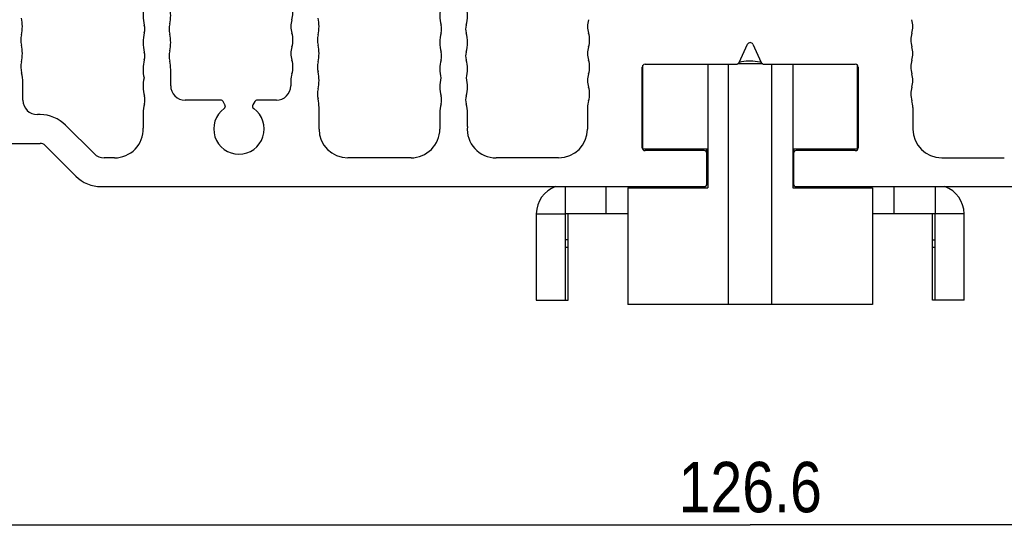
# Model space of a CAD drawing. Header units: millimetres. Extents: x 0 to 594, y 0 to 420.
# Tile 16 of 120: x 75 to 143, y 216 to 252. Entities that reach past the tile are written whole.
import ezdxf

# ---------------------------------------------------------------- set-up
doc = ezdxf.new("R2010")
doc.units = ezdxf.units.MM
doc.header["$LTSCALE"] = 32.67
doc.layers.get('0').update_dxf_attribs({"linetype": 'CONTINUOUS'})
doc.layers.add('3_ALL_AXES', color=7, linetype='CONTINUOUS')
doc.styles.get("Standard").update_dxf_attribs({"font": 'txt', "width": 0.85})
doc.dimstyles.new('DIMSTYLE_7', dxfattribs={"dimtxt": 3.5, "dimasz": 3.5, "dimexe": 1, "dimexo": 0.5, "dimgap": 0.875, "dimtad": 1, "dimdec": 4, "dimdsep": 46, "dimtxsty": 'STANDARD', "dimblk": '_FILLED', "dimblk1": '_FILLED', "dimblk2": '_FILLED', "dimcen": 0.09, "dimadec": 4, "dimazin": 2, "dimtp": 0.2, "dimtm": 0.2, "dimtfac": 1, "dimtdec": 4, "dimtofl": 0, "dimtmove": 0, "dimatfit": 3, "dimldrblk": '_FILLED', "dimfxl": 1, "dimtolj": 1, "dimarcsym": 0})

# ---------------------------------------------------------------- blocks, each defined once
blk = doc.blocks.new('_FILLED')
at = {"color": 0, "linetype": 'BYBLOCK'}
blk.add_solid([(0, 0), (-1, 0.143), (-1, -0.143)], dxfattribs=at)
blk = doc.blocks.new('*D11')
at = {"color": 2, "linetype": 'CONTINUOUS'}
for p, q in [((61.928, 244.843), (61.928, 215.864)), ((188.528, 244.843), (188.528, 215.864)), ((61.928, 216.864), (125.228, 216.864)), ((188.528, 216.864), (125.228, 216.864))]:
    blk.add_line(p, q, dxfattribs=at)
at = {"color": 2, "linetype": 'CONTINUOUS', "xscale": 3.5, "yscale": 3.5, "zscale": 3.5, "rotation": 180}
blk.add_blockref('_FILLED', (61.928, 216.864), dxfattribs=at)
at = {"color": 2, "linetype": 'CONTINUOUS', "xscale": 3.5, "yscale": 3.5, "zscale": 3.5}
blk.add_blockref('_FILLED', (188.528, 216.864), dxfattribs=at)
at = {"color": 2, "linetype": 'CONTINUOUS', "insert": (125.228, 221.239), "char_height": 3.5, "width": 18.375, "attachment_point": 2, "line_spacing_factor": 0.9}
blk.add_mtext('126.6', dxfattribs=at)

msp = doc.modelspace()

# ---------------------------------------------------------------- linework, layer by layer
at = {"color": 7, "linetype": 'CONTINUOUS'}
for p, q in [((117.77841, 242.95778), (117.77841, 248.77441)), ((122.27841, 248.84307), (122.27841, 240.25778)), ((123.72841, 232.15778), (123.72841, 248.84307)), ((126.10764, 248.85778), (124.34918, 248.85778)), ((126.72841, 232.15778), (126.72841, 248.84307)), ((128.17841, 248.84307), (128.17841, 240.25778)), ((132.67841, 242.95778), (132.67841, 248.77441)), ((117.77841, 242.95778), (122.27841, 242.95778)), ((128.17841, 242.95778), (132.67841, 242.95778)), ((122.22841, 241.45778), (122.27841, 241.45778)), ((128.17841, 241.45778), (128.22841, 241.45778)), ((115.22841, 238.45778), (115.22841, 240.34307)), ((116.72841, 240.25778), (122.27841, 240.25778)), ((116.72841, 240.25778), (116.72841, 232.15778)), ((122.27841, 240.45778), (122.20844, 240.45778)), ((128.24838, 240.45778), (128.17841, 240.45778)), ((128.17841, 240.25778), (133.72841, 240.25778)), ((133.72841, 240.25778), (133.72841, 232.15778)), ((135.22841, 238.45778), (135.22841, 240.34307)), ((110.37841, 238.45778), (110.37841, 232.45778)), ((140.07841, 232.45778), (140.07841, 238.45778)), ((112.57841, 236.65778), (112.37841, 236.65778)), ((137.87841, 236.65778), (138.07841, 236.65778)), ((112.57841, 236.12188), (112.37841, 236.12188)), ((138.07841, 236.12188), (137.87841, 236.12188)), ((110.37841, 232.45778), (112.57841, 232.45778)), ((133.72841, 232.15778), (116.72841, 232.15778)), ((140.07841, 232.45778), (137.87841, 232.45778))]:
    msp.add_line(p, q, dxfattribs=at)
at = {"color": 9, "linetype": 'CONTINUOUS'}
for p, q in [((112.37841, 240.34307), (112.37841, 238.45778)), ((138.07841, 240.34307), (138.07841, 238.45778)), ((110.37841, 238.45778), (112.37841, 238.45778)), ((140.07841, 238.45778), (138.07841, 238.45778))]:
    msp.add_line(p, q, dxfattribs=at)
at = {"color": 3, "linetype": 'CONTINUOUS'}
for p, q in [((116.72841, 238.45778), (112.37841, 238.45778)), ((112.37841, 238.45778), (112.37841, 232.45778)), ((112.57841, 232.45778), (112.57841, 238.45778)), ((138.07841, 238.45778), (133.72841, 238.45778)), ((137.87841, 232.45778), (137.87841, 238.45778)), ((138.07841, 232.45778), (138.07841, 238.45778))]:
    msp.add_line(p, q, dxfattribs=at)
at = {"color": 7, "linetype": 'CONTINUOUS'}
for centre, radius, start, end in [((125.22936, 245.95365), 3.10424, 101.1787564, 104.4270638), ((125.22843, 245.95782), 3.09997, 77.6472111, 101.1768656), ((125.22913, 245.96119), 3.09652, 75.5513713, 77.6465255), ((112.37841, 238.45778), 2, 109.4727682, 180), ((138.07841, 238.45778), 2, 0, 70.5272318)]:
    msp.add_arc(centre, radius, start, end, dxfattribs=at)
at = {"layer": '3_ALL_AXES', "color": 7, "linetype": 'CONTINUOUS'}
for p, q in [((124.45538, 248.95855), (125.04715, 250.2276)), ((125.40967, 250.2276), (126.00144, 248.95855)), ((84.98955, 247.34306), (84.98955, 248.47548)), ((117.72841, 243.04307), (117.72841, 248.64307)), ((117.92841, 248.84307), (124.27412, 248.84307)), ((126.1827, 248.84307), (132.52841, 248.84307)), ((132.72841, 248.64307), (132.72841, 243.04307)), ((74.72838, 246.34307), (74.72838, 247.56818)), ((93.3284, 247.71652), (93.3284, 247.34306)), ((88.45823, 246.34306), (85.98955, 246.34306)), ((88.75855, 246.0229), (88.63144, 246.24306)), ((90.82537, 246.24306), (90.69827, 246.0229)), ((92.3284, 246.34306), (90.99858, 246.34306)), ((95.28956, 244.34306), (95.28956, 245.84305)), ((113.92843, 245.84309), (113.92843, 244.34269)), ((136.5284, 245.84309), (136.52839, 244.34269)), ((75.92131, 245.34307), (75.72838, 245.34307)), ((103.67639, 245.43099), (103.67639, 244.34306)), ((105.58958, 244.51435), (105.59876, 245.43099)), ((79.66396, 242.63595), (77.68907, 244.61084)), ((70.22841, 243.34307), (75.92131, 243.34307)), ((76.27486, 243.19663), (78.39618, 241.07531)), ((122.02841, 242.84307), (117.92841, 242.84307)), ((122.22841, 240.54307), (122.22841, 242.95778)), ((128.22841, 242.95778), (128.22841, 240.54307)), ((132.52841, 242.84307), (128.42841, 242.84307)), ((81.0837, 242.34306), (80.37107, 242.34306)), ((101.67639, 242.34306), (97.28956, 242.34306)), ((111.92843, 242.34306), (107.58223, 242.34306)), ((138.52839, 242.34306), (142.87459, 242.34306)), ((80.16395, 240.34307), (122.02841, 240.34307)), ((128.42841, 240.34307), (170.29288, 240.34307))]:
    msp.add_line(p, q, dxfattribs=at)
for centre, radius, start, end in [((85.56716, 252.22249), 2.5, 165.629544, 195.5240955), ((82.48955, 252.22249), 2.5, 346.4562234, 13.5437766), ((91.97842, 252.40032), 1.5, 341.8050768, 17.1257923), ((106.17638, 252.22249), 2.5, 165.6687326, 195.5240821), ((103.09877, 252.22249), 2.5, 344.4759097, 14.4119963), ((72.18961, 251.46357), 2.5, 346.456238, 13.5437638), ((86.37831, 251.28574), 1.5, 166.456234, 193.543766), ((94.82841, 251.46357), 1.5, 161.8050811, 198.1949189), ((92.78956, 251.46357), 2.5, 346.4562253, 13.5437747), ((115.42841, 251.46357), 1.5, 161.8050831, 198.1949169), ((135.02841, 251.46357), 1.5, 341.8050831, 18.1949169), ((85.56716, 250.34899), 2.5, 164.4759146, 195.5240921), ((82.19485, 251.28574), 1, 344.4759146, 15.5240955), ((82.48955, 250.34899), 2.5, 346.4562378, 13.5437622), ((91.97842, 250.52682), 1.5, 341.8050778, 18.1949222), ((106.17638, 250.34899), 2.5, 164.475911, 195.5240879), ((102.80407, 251.28574), 1, 344.4758888, 15.5241112), ((106.47108, 251.28574), 1, 164.4759157, 195.5240843), ((103.09877, 250.34899), 2.5, 344.4759015, 15.5240985), ((112.57842, 250.52682), 1.5, 341.8050615, 18.1949385), ((137.87841, 250.52682), 1.5, 161.8050615, 198.1949385), ((76.07838, 250.52681), 1.5, 166.456238, 193.5437623), ((96.67833, 250.52681), 1.5, 166.4562439, 193.5437561), ((125.22841, 250.14307), 0.2, 25.0000058, 154.9999227), ((72.18962, 249.59006), 2.5, 346.4562345, 13.5437623), ((82.19485, 249.41223), 1, 344.4759058, 15.5240921), ((86.37831, 249.41223), 1.5, 166.4562203, 193.5437797), ((94.82841, 249.59006), 1.5, 161.8050621, 198.1949379), ((92.78956, 249.59006), 2.5, 346.4562366, 13.5437634), ((102.80407, 249.41223), 1, 344.4759204, 15.5240823), ((106.47108, 249.41223), 1, 164.4759212, 195.5240788), ((115.42841, 249.59006), 1.5, 161.8050778, 198.1949222), ((135.02841, 249.59006), 1.5, 341.8050778, 18.1949222), ((76.07838, 248.65331), 1.5, 166.4562345, 195.7405484), ((85.56716, 248.47548), 2.5, 164.4759058, 193.5437673), ((82.48955, 248.47548), 2.5, 0.0000006, 13.543772), ((91.97842, 248.65331), 1.5, 341.8043905, 18.1949219), ((96.67833, 248.65331), 1.5, 166.4562376, 193.5437624), ((106.17638, 248.47548), 2.5, 164.4759111, 193.5437842), ((103.09877, 248.47548), 2.5, 346.4562232, 15.5240806), ((112.57842, 248.65331), 1.5, 341.8050808, 18.1949192), ((124.27412, 249.04307), 0.2, 269.9999694, 334.9999839), ((126.1827, 249.04307), 0.2, 204.9998208, 270.0000696), ((137.87841, 248.65331), 1.5, 161.8050808, 198.1949192), ((72.22838, 247.56818), 2.5, 0, 15.7405484), ((92.78956, 247.71656), 2.5, 346.4562255, 13.5437745), ((117.92841, 248.64307), 0.2, 89.9999967, 179.9999921), ((132.52841, 248.64307), 0.2, 0.0000079, 90.0000033), ((85.56716, 247.30454), 2.5, 166.4562423, 195.5248566), ((94.8284, 247.71652), 1.5, 161.8043823, 180.0000056), ((106.17638, 247.30454), 2.5, 166.4562371, 195.5248304), ((103.09877, 247.30454), 2.5, 344.4751494, 13.5437694), ((115.42841, 247.71656), 1.5, 161.8050801, 198.1949199), ((135.02841, 247.71656), 1.5, 341.8050801, 18.1949199), ((85.98955, 247.34306), 1, 180.0000006, 270.0000013), ((92.3284, 247.34306), 1, 270.0000055, 0.0000028), ((96.67833, 246.7798), 1.5, 166.4562412, 193.5437588), ((112.57842, 246.77981), 1.5, 341.8058085, 18.1949133), ((137.87841, 246.77981), 1.5, 161.8050867, 198.1941915), ((75.72838, 246.34307), 1, 180, 270), ((82.19486, 246.36774), 1, 344.4758647, 15.5248566), ((88.45823, 246.14306), 0.2, 29.9999999, 89.9999872), ((90.99858, 246.14306), 0.2, 90, 150.0000008), ((92.78956, 245.84305), 2.5, 359.9999969, 13.543756), ((102.80408, 246.36774), 1, 344.4758632, 15.5248758), ((106.47107, 246.36774), 1, 164.4751566, 195.5241127), ((115.42843, 245.84309), 1.5, 161.8058282, 180.0001495), ((135.0284, 245.84309), 1.5, 359.9998505, 18.1941718), ((85.56717, 245.43099), 2.5, 164.4758647, 180.0000002), ((89.72841, 244.34305), 1.75, 125.88692, 54.1132585), ((88.58534, 245.9229), 0.2, 305.8868914, 29.999938), ((90.87147, 245.9229), 0.2, 149.9999539, 234.1132328), ((106.17639, 245.43099), 2.5, 164.4758599, 180.0000048), ((103.09876, 245.43099), 2.5, 359.9999963, 15.5241536), ((75.92131, 242.84307), 2.5, 44.999999, 90), ((116.88979, 245.43099), 33.82262, 180.0000002, 181.7403375), ((81.0837, 244.34306), 2, 270.0000802, 1.7403375), ((97.28956, 244.34306), 2, 179.999999, 269.9999919), ((101.67639, 244.34306), 2, 269.9999756, 0.0000014), ((107.58223, 244.34306), 2, 175.0867382, 269.9999706), ((111.92843, 244.34306), 2, 269.9999982, 359.989535), ((138.52839, 244.34306), 2, 180.010465, 270.0000018), ((75.92131, 242.84307), 0.5, 45.0000033, 90.0000043), ((117.92841, 243.04307), 0.2, 179.9999997, 269.9999992), ((122.02841, 242.64307), 0.2, 359.9999999, 90.0000003), ((128.42841, 242.64307), 0.2, 89.9999997, 180.0000001), ((132.52841, 243.04307), 0.2, 270.0000008, 0.0000003), ((80.37107, 243.34306), 1, 224.999999, 270.0000802), ((80.16395, 242.84307), 2.5, 225.0000012, 270.0000016), ((122.02841, 240.54307), 0.2, 270.0000015, 0.0000036), ((128.42841, 240.54307), 0.2, 179.9999964, 269.9999985)]:
    msp.add_arc(centre, radius, start, end, dxfattribs=at)

# ---------------------------------------------------------------- dimensions: what is measured, and where the dimension line sits
at = {"color": 2, "linetype": 'CONTINUOUS'}
dim = msp.add_linear_dim(base=(188.52841, 216.86427), p1=(61.92841, 245.34307), p2=(188.52841, 245.34307), dimstyle='DIMSTYLE_7', dxfattribs=at)
dim.commit()
dim.dimension.update_dxf_attribs({"geometry": '*D11', "text_midpoint": (124.72841, 216.86427), "dimtype": 160})

doc.saveas('drawing.dxf')
